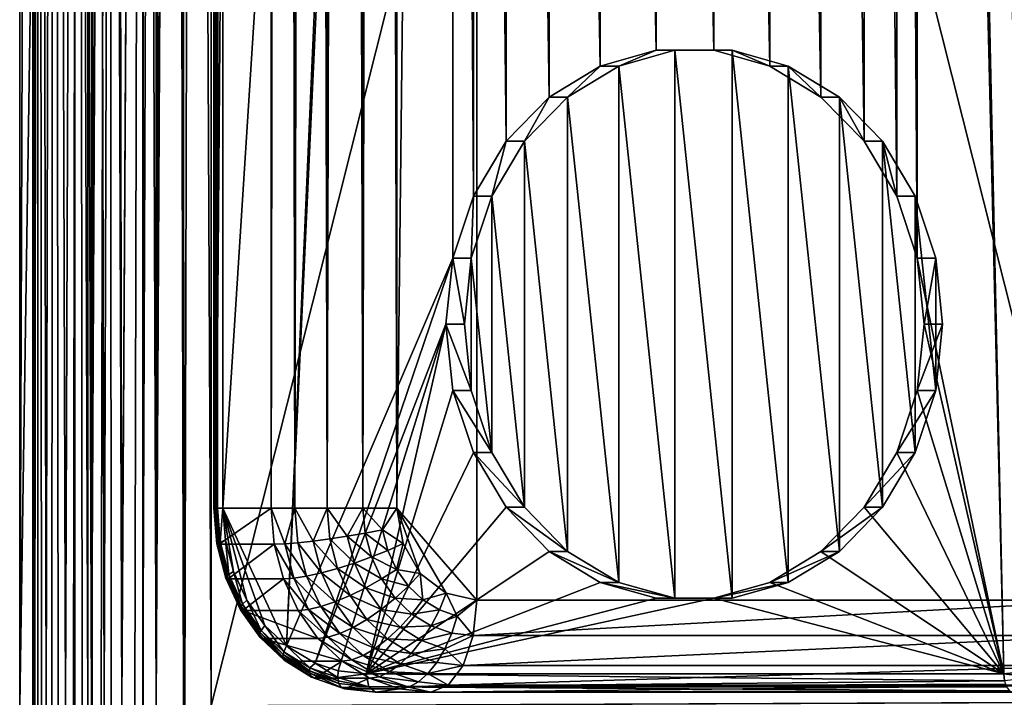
# Model space of a CAD drawing. Header units: metres. Extents: x -900 to 900, y -400 to 400.
# Tile 19 of 253: x -900 to -847, y -200 to -163. Entities that reach past the tile are written whole.
import ezdxf

# ---------------------------------------------------------------- set-up
doc = ezdxf.new("R2010")
doc.units = ezdxf.units.M

msp = doc.modelspace()

# ---------------------------------------------------------------- linework, layer by layer
at = {"layer": 'top'}
for points in [[(-897.014709, -200.734329, -87), (-900.014832, -200.734329, -87), (-897.014709, -0.734328, -87)], [(-900.014832, -200.734329, -87), (-900.014832, -0.734328, -87), (-897.014709, -0.734328, -87)], [(-899.307495, -200.734329, -5.947641), (-899.307495, -0.734328, -5.947641), (-900.014832, -200.734329, -87)], [(-899.307495, -0.734328, -5.947641), (-900.014832, -0.734328, -87), (-900.014832, -200.734329, -87)], [(-899.000977, -0.734328, -4.106106), (-899.307495, -0.734328, -5.947641), (-899.183777, -200.734329, -4.78678)], [(-899.183777, -200.734329, -4.78678), (-899.307495, -0.734328, -5.947641), (-899.286926, -200.734329, -5.501097)], [(-899.307495, -0.734328, -5.947641), (-899.307495, -200.734329, -5.947641), (-899.286926, -200.734329, -5.501097)], [(-899.03717, -200.734329, -4.218722), (-899.000977, -0.734328, -4.106106), (-899.183777, -200.734329, -4.78678)], [(-899.000977, -0.734328, -4.106106), (-899.03717, -200.734329, -4.218722), (-898.835876, -200.734329, -3.667798)], [(-898.14325, -0.734328, -2.447921), (-899.000977, -0.734328, -4.106106), (-898.58197, -200.734329, -3.139509)], [(-898.58197, -200.734329, -3.139509), (-899.000977, -0.734328, -4.106106), (-898.835876, -200.734329, -3.667798)], [(-898.277954, -200.734329, -2.638935), (-898.14325, -0.734328, -2.447921), (-898.58197, -200.734329, -3.139509)], [(-898.14325, -0.734328, -2.447921), (-898.277954, -200.734329, -2.638935), (-897.926758, -200.734329, -2.170612)], [(-896.817444, -0.734328, -1.133617), (-898.14325, -0.734328, -2.447921), (-897.531799, -200.734329, -1.738888)], [(-897.531799, -200.734329, -1.738888), (-898.14325, -0.734328, -2.447921), (-897.926758, -200.734329, -2.170612)], [(-897.096619, -200.734329, -1.347691), (-896.817444, -0.734328, -1.133617), (-897.531799, -200.734329, -1.738888)], [(-897.096619, -200.734329, -1.347691), (-896.625244, -200.734329, -1.000623), (-896.817444, -0.734328, -1.133617)], [(-896.307434, -0.734328, -5.959025), (-896.307434, -200.734329, -5.959025), (-897.014709, -0.734328, -87)], [(-896.307434, -200.734329, -5.959025), (-897.014709, -200.734329, -87), (-897.014709, -0.734328, -87)], [(-896.625244, -200.734329, -1.000623), (-896.12207, -200.734329, -0.701), (-896.817444, -0.734328, -1.133617)], [(-896.817444, -0.734328, -1.133617), (-896.12207, -200.734329, -0.701), (-895.151855, -0.734328, -0.290434)], [(-896.072815, -200.734329, -4.82471), (-896.307434, -0.734328, -5.959025), (-895.898926, -0.734328, -4.477523)], [(-896.072815, -200.734329, -4.82471), (-896.307434, -200.734329, -5.959025), (-896.307434, -0.734328, -5.959025)], [(-896.12207, -200.734329, -0.701), (-895.591553, -200.734329, -0.451673), (-895.151855, -0.734328, -0.290434)], [(-895.424011, -200.734329, -3.865118), (-896.072815, -200.734329, -4.82471), (-895.898926, -0.734328, -4.477523)], [(-895.424011, -200.734329, -3.865118), (-895.898926, -0.734328, -4.477523), (-894.807495, -0.734328, -3.395593)], [(-895.151855, -0.734328, -0.290434), (-895.591553, -200.734329, -0.451673), (-895.03894, -200.734329, -0.255184)], [(-894.458801, -200.734329, -3.22474), (-895.424011, -200.734329, -3.865118), (-894.807495, -0.734328, -3.395593)], [(-893.307678, -0.734328), (-895.151855, -0.734328, -0.290434), (-894.469604, -200.734329, -0.113575)], [(-895.151855, -0.734328, -0.290434), (-895.03894, -200.734329, -0.255184), (-894.469604, -200.734329, -0.113575)], [(-894.458801, -200.734329, -3.22474), (-894.807495, -0.734328, -3.395593), (-893.32251, -0.734328, -3)], [(-893.307678, -0.734328), (-894.469604, -200.734329, -0.113575), (-893.754395, -200.734329, -0.016652)], [(-893.32251, -200.734329, -3), (-894.458801, -200.734329, -3.22474), (-893.32251, -0.734328, -3)], [(-893.307678, -200.734329), (-893.307678, -0.734328), (-893.754395, -200.734329, -0.016652)], [(-893.32251, -200.734329, -3), (-892.603882, -0.734328, -3), (-892.603882, -200.734329, -3)], [(-893.32251, -200.734329, -3), (-893.32251, -0.734328, -3), (-892.603882, -0.734328, -3)], [(-892.603882, -0.734328), (-893.307678, -0.734328), (-892.603882, -200.734329)], [(-893.307678, -0.734328), (-893.307678, -200.734329), (-892.603882, -200.734329)], [(-891.111328, -200.734329, -3.399924), (-892.603882, -200.734329, -3), (-891.582947, -0.734328, -3.180022)], [(-891.582947, -0.734328, -3.180022), (-892.603882, -200.734329, -3), (-892.08551, -0.734328, -3.04535)], [(-892.603882, -200.734329, -3), (-892.603882, -0.734328, -3), (-892.08551, -0.734328, -3.04535)], [(-892.603882, -0.734328), (-892.603882, -200.734329), (-891.563354, -0.734328, -0.091617)], [(-892.603882, -200.734329), (-891.05304, -200.734329, -0.204963), (-891.563354, -0.734328, -0.091617)], [(-891.111328, -0.734328, -3.399924), (-891.111328, -200.734329, -3.399924), (-891.582947, -0.734328, -3.180022)], [(-891.563354, -0.734328, -0.091617), (-891.05304, -200.734329, -0.204963), (-890.554504, -0.734328, -0.3623)], [(-891.111328, -200.734329, -3.399924), (-891.111328, -0.734328, -3.399924), (-840.806519, -200.543762, -32.443417)], [(-840.806519, -200.543762, -32.443417), (-891.111328, -0.734328, -3.399924), (-840.806519, -0.734328, -32.443417)], [(-891.05304, -200.734329, -0.204963), (-889.607849, -200.734329, -0.803848), (-890.554504, -0.734328, -0.3623)], [(-890.554504, -0.734328, -0.3623), (-889.607849, -200.734329, -0.803848), (-889.607849, -0.734328, -0.803848)], [(-839.306519, -200.543762, -29.845343), (-839.306519, -0.734328, -29.845343), (-889.607849, -200.734329, -0.803848)], [(-889.607849, -200.734329, -0.803848), (-839.306519, -0.734328, -29.845343), (-889.607849, -0.734328, -0.803848)]]:
    msp.add_3dface(points, dxfattribs=at)
at = {"layer": 'top0'}
for points in [[(-879.520752, 190, 7.501064), (-879.520752, -190, 7.501064), (-875.190613, 195, 5.001064)], [(-875.190613, 195, 5.001064), (-879.520752, -190, 7.501064), (-875.190613, -195, 5.001064)], [(-840.549622, -195, -14.998937), (-840.549622, 195, -14.998937), (-875.190613, 195, 5.001064)], [(-875.190613, -195, 5.001064), (-840.549622, -195, -14.998937), (-875.190613, 195, 5.001064)], [(-889.350891, -190, 0.474784), (-889.350891, 190, 0.474784), (-889.476257, -190, 0.105311)], [(-889.350891, 190, 0.474784), (-889.450745, 190, -0.284035), (-889.476257, -190, 0.105311)], [(-889.476257, -190, 0.105311), (-889.450745, 190, -0.284035), (-889.450745, -190, -0.284035)], [(-889.450745, 190, -0.284035), (-889.381714, -190, -0.467504), (-889.450745, -190, -0.284035)], [(-889.381714, -190, -0.467504), (-889.450745, 190, -0.284035), (-889.278198, -190, -0.633977)], [(-889.450745, 190, -0.284035), (-888.984863, 190, -0.891241), (-889.278198, -190, -0.633977)], [(-889.350891, 190, 0.474784), (-889.350891, -190, 0.474784), (-886.350891, 190, 5.670937)], [(-889.350891, -190, 0.474784), (-886.350891, -190, 5.670937), (-886.350891, 190, 5.670937)], [(-889.278198, -190, -0.633977), (-888.984863, 190, -0.891241), (-888.984863, -190, -0.891241)], [(-888.984863, -190, -0.891241), (-888.984863, 190, -0.891241), (-876.860474, 0.000004, -7.891241)], [(-886.350891, 190, 5.670937), (-886.350891, -190, 5.670937), (-885.714905, 190, 6.54039)], [(-886.350891, -190, 5.670937), (-885.064575, -190, 7.137703), (-885.714905, 190, 6.54039)], [(-885.714905, 190, 6.54039), (-885.064575, -190, 7.137703), (-885.064636, 190, 7.137631)], [(-885.064575, -190, 7.137703), (-884.23175, 190, 7.655519), (-885.064636, 190, 7.137631)], [(-885.064575, -190, 7.137703), (-883.314819, -190, 8.000566), (-884.23175, 190, 7.655519)], [(-883.314819, -190, 8.000566), (-883.314819, 190, 8.000566), (-884.23175, 190, 7.655519)], [(-883.314819, 190, 8.000566), (-883.314819, -190, 8.000566), (-882.348267, 190, 8.160199)], [(-883.314819, -190, 8.000566), (-881.368103, -190, 8.128161), (-882.348267, 190, 8.160199)], [(-882.348267, 190, 8.160199), (-881.368103, -190, 8.128161), (-881.367981, 190, 8.128145)], [(-881.368103, -190, 8.128161), (-880.506226, 190, 7.936047), (-881.367981, 190, 8.128145)], [(-881.368103, -190, 8.128161), (-879.520752, -190, 7.501064), (-880.506226, 190, 7.936047)], [(-879.520752, -190, 7.501064), (-879.520752, 190, 7.501064), (-880.506226, 190, 7.936047)], [(-838.755371, -190, -29.891241), (-850.8797, 0.000004, -22.891241), (-838.755371, 190, -29.891241)], [(-888.984863, -190, -0.891241), (-876.860474, 0.000004, -7.891241), (-885.521484, -197.482727, -2.890805)], [(-885.521484, -197.482727, -2.890805), (-876.860474, 0.000004, -7.891241), (-876.483032, -3.589731, -8.109178)], [(-851.257202, -3.589731, -22.673306), (-850.8797, 0.000004, -22.891241), (-846.549622, -199, -25.391241)], [(-842.218689, -197.482727, -27.891678), (-850.8797, 0.000004, -22.891241), (-838.755371, -190, -29.891241)], [(-842.218689, -197.482727, -27.891678), (-843.567993, -198.315445, -27.112669), (-850.8797, 0.000004, -22.891241)], [(-843.567993, -198.315445, -27.112669), (-845.032166, -198.827789, -26.267336), (-850.8797, 0.000004, -22.891241)], [(-850.8797, 0.000004, -22.891241), (-845.032166, -198.827789, -26.267336), (-846.549622, -199, -25.391241)], [(-885.521484, -197.482727, -2.890805), (-876.483032, -3.589731, -8.109178), (-876.483032, -176.410263, -8.109178)], [(-876.483032, -176.410263, -8.109178), (-876.483032, -3.589731, -8.109178), (-875.372498, -173.029144, -8.75032)], [(-876.483032, -3.589731, -8.109178), (-875.372498, -6.970843, -8.75032), (-875.372498, -173.029144, -8.75032)], [(-852.367676, -6.970843, -22.032162), (-851.257202, -3.589731, -22.673306), (-851.257202, -176.410263, -22.673306)], [(-851.257202, -176.410263, -22.673306), (-851.257202, -3.589731, -22.673306), (-846.549622, -199, -25.391241)], [(-875.372498, -173.029144, -8.75032), (-875.372498, -6.970843, -8.75032), (-873.593567, -170.053162, -9.777411)], [(-875.372498, -6.970843, -8.75032), (-873.593567, -9.946836, -9.777411), (-873.593567, -170.053162, -9.777411)], [(-854.146667, -9.946836, -21.005072), (-852.367676, -6.970843, -22.032162), (-852.367676, -173.029144, -22.032162)], [(-852.367676, -173.029144, -22.032162), (-852.367676, -6.970843, -22.032162), (-851.257202, -176.410263, -22.673306)], [(-873.593567, -170.053162, -9.777411), (-873.593567, -9.946836, -9.777411), (-871.249451, -167.655243, -11.130755)], [(-873.593567, -9.946836, -9.777411), (-871.249451, -12.344753, -11.130755), (-871.249451, -167.655243, -11.130755)], [(-856.490723, -12.344753, -19.651726), (-854.146667, -9.946836, -21.005072), (-854.146667, -170.053162, -21.005072)], [(-854.146667, -170.053162, -21.005072), (-854.146667, -9.946836, -21.005072), (-852.367676, -173.029144, -22.032162)], [(-871.249451, -167.655243, -11.130755), (-871.249451, -12.344753, -11.130755), (-868.476563, -165.974747, -12.731705)], [(-871.249451, -12.344753, -11.130755), (-868.476563, -14.025239, -12.731705), (-868.476563, -165.974747, -12.731705)], [(-859.263672, -14.025239, -18.050777), (-856.490723, -12.344753, -19.651726), (-856.490723, -167.655243, -19.651726)], [(-856.490723, -167.655243, -19.651726), (-856.490723, -12.344753, -19.651726), (-854.146667, -170.053162, -21.005072)], [(-868.476563, -165.974747, -12.731705), (-868.476563, -14.025239, -12.731705), (-865.435913, -165.10936, -14.487216)], [(-868.476563, -14.025239, -12.731705), (-865.435913, -14.890629, -14.487216), (-865.435913, -165.10936, -14.487216)], [(-862.30426, -14.890629, -16.295267), (-859.263672, -14.025239, -18.050777), (-859.263672, -165.974747, -18.050777)], [(-859.263672, -165.974747, -18.050777), (-859.263672, -14.025239, -18.050777), (-856.490723, -167.655243, -19.651726)], [(-865.435913, -165.10936, -14.487216), (-865.435913, -14.890629, -14.487216), (-862.30426, -165.10936, -16.295267)], [(-865.435913, -14.890629, -14.487216), (-862.30426, -14.890629, -16.295267), (-862.30426, -165.10936, -16.295267)], [(-862.30426, -165.10936, -16.295267), (-862.30426, -14.890629, -16.295267), (-859.263672, -165.974747, -18.050777)], [(-865.435913, -165.10936, -14.487216), (-867.476563, -165.974747, -10.999654), (-868.476563, -165.974747, -12.731705)], [(-865.435913, -165.10936, -14.487216), (-864.435913, -165.10936, -12.755165), (-867.476563, -165.974747, -10.999654)], [(-864.435913, -194.890625, -12.755165), (-867.476563, -165.974747, -10.999654), (-864.435913, -165.10936, -12.755165)], [(-862.30426, -165.10936, -16.295267), (-861.30426, -165.10936, -14.563215), (-865.435913, -165.10936, -14.487216)], [(-861.30426, -165.10936, -14.563215), (-864.435913, -165.10936, -12.755165), (-865.435913, -165.10936, -14.487216)], [(-861.30426, -194.890625, -14.563215), (-864.435913, -165.10936, -12.755165), (-861.30426, -165.10936, -14.563215)], [(-861.30426, -194.890625, -14.563215), (-864.435913, -194.890625, -12.755165), (-864.435913, -165.10936, -12.755165)], [(-861.30426, -165.10936, -14.563215), (-862.30426, -165.10936, -16.295267), (-859.263672, -165.974747, -18.050777)], [(-858.263672, -165.974747, -16.318727), (-861.30426, -165.10936, -14.563215), (-859.263672, -165.974747, -18.050777)], [(-858.263672, -194.025238, -16.318727), (-861.30426, -165.10936, -14.563215), (-858.263672, -165.974747, -16.318727)], [(-858.263672, -194.025238, -16.318727), (-861.30426, -194.890625, -14.563215), (-861.30426, -165.10936, -14.563215)], [(-868.476563, -165.974747, -12.731705), (-870.249451, -167.655243, -9.398705), (-871.249451, -167.655243, -11.130755)], [(-867.476563, -165.974747, -10.999654), (-870.249451, -167.655243, -9.398705), (-868.476563, -165.974747, -12.731705)], [(-867.476563, -194.025238, -10.999654), (-870.249451, -167.655243, -9.398705), (-867.476563, -165.974747, -10.999654)], [(-864.435913, -194.890625, -12.755165), (-867.476563, -194.025238, -10.999654), (-867.476563, -165.974747, -10.999654)], [(-858.263672, -165.974747, -16.318727), (-859.263672, -165.974747, -18.050777), (-856.490723, -167.655243, -19.651726)], [(-855.490723, -167.655243, -17.919676), (-858.263672, -165.974747, -16.318727), (-856.490723, -167.655243, -19.651726)], [(-855.490723, -192.344757, -17.919676), (-858.263672, -165.974747, -16.318727), (-855.490723, -167.655243, -17.919676)], [(-855.490723, -192.344757, -17.919676), (-858.263672, -194.025238, -16.318727), (-858.263672, -165.974747, -16.318727)], [(-871.249451, -167.655243, -11.130755), (-872.593567, -170.053162, -8.04536), (-873.593567, -170.053162, -9.777411)], [(-870.249451, -167.655243, -9.398705), (-872.593567, -170.053162, -8.04536), (-871.249451, -167.655243, -11.130755)], [(-870.249451, -192.344757, -9.398705), (-872.593567, -170.053162, -8.04536), (-870.249451, -167.655243, -9.398705)], [(-867.476563, -194.025238, -10.999654), (-870.249451, -192.344757, -9.398705), (-870.249451, -167.655243, -9.398705)], [(-855.490723, -167.655243, -17.919676), (-856.490723, -167.655243, -19.651726), (-854.146667, -170.053162, -21.005072)], [(-853.146667, -170.053162, -19.273022), (-855.490723, -167.655243, -17.919676), (-854.146667, -170.053162, -21.005072)], [(-853.146667, -189.946838, -19.273022), (-855.490723, -167.655243, -17.919676), (-853.146667, -170.053162, -19.273022)], [(-853.146667, -189.946838, -19.273022), (-855.490723, -192.344757, -17.919676), (-855.490723, -167.655243, -17.919676)], [(-873.593567, -170.053162, -9.777411), (-874.372498, -173.029144, -7.01827), (-875.372498, -173.029144, -8.75032)], [(-872.593567, -170.053162, -8.04536), (-874.372498, -173.029144, -7.01827), (-873.593567, -170.053162, -9.777411)], [(-872.593567, -189.946838, -8.04536), (-874.372498, -173.029144, -7.01827), (-872.593567, -170.053162, -8.04536)], [(-870.249451, -192.344757, -9.398705), (-872.593567, -189.946838, -8.04536), (-872.593567, -170.053162, -8.04536)], [(-853.146667, -170.053162, -19.273022), (-854.146667, -170.053162, -21.005072), (-852.367676, -173.029144, -22.032162)], [(-851.367676, -173.029144, -20.30011), (-853.146667, -170.053162, -19.273022), (-852.367676, -173.029144, -22.032162)], [(-851.367676, -186.97084, -20.30011), (-853.146667, -170.053162, -19.273022), (-851.367676, -173.029144, -20.30011)], [(-851.367676, -186.97084, -20.30011), (-853.146667, -189.946838, -19.273022), (-853.146667, -170.053162, -19.273022)], [(-875.372498, -173.029144, -8.75032), (-875.483032, -176.410263, -6.377127), (-876.483032, -176.410263, -8.109178)], [(-874.372498, -173.029144, -7.01827), (-875.483032, -176.410263, -6.377127), (-875.372498, -173.029144, -8.75032)], [(-874.372498, -186.97084, -7.01827), (-875.483032, -176.410263, -6.377127), (-874.372498, -173.029144, -7.01827)], [(-872.593567, -189.946838, -8.04536), (-874.372498, -186.97084, -7.01827), (-874.372498, -173.029144, -7.01827)], [(-851.367676, -173.029144, -20.30011), (-852.367676, -173.029144, -22.032162), (-851.257202, -176.410263, -22.673306)], [(-850.257202, -176.410263, -20.941254), (-851.367676, -173.029144, -20.30011), (-851.257202, -176.410263, -22.673306)], [(-850.257202, -183.589737, -20.941254), (-851.367676, -173.029144, -20.30011), (-850.257202, -176.410263, -20.941254)], [(-850.257202, -183.589737, -20.941254), (-851.367676, -186.97084, -20.30011), (-851.367676, -173.029144, -20.30011)], [(-883.957825, -198.413666, -3.793576), (-885.521484, -197.482727, -2.890805), (-876.483032, -176.410263, -8.109178)], [(-883.957825, -198.413666, -3.793576), (-876.483032, -176.410263, -8.109178), (-876.860474, -180, -7.891241)], [(-876.483032, -176.410263, -8.109178), (-875.860474, -180, -6.15919), (-876.860474, -180, -7.891241)], [(-875.483032, -176.410263, -6.377127), (-875.860474, -180, -6.15919), (-876.483032, -176.410263, -8.109178)], [(-875.483032, -183.589737, -6.377127), (-875.860474, -180, -6.15919), (-875.483032, -176.410263, -6.377127)], [(-874.372498, -186.97084, -7.01827), (-875.483032, -183.589737, -6.377127), (-875.483032, -176.410263, -6.377127)], [(-850.257202, -176.410263, -20.941254), (-851.257202, -176.410263, -22.673306), (-850.8797, -180, -22.891241)], [(-850.8797, -180, -22.891241), (-851.257202, -176.410263, -22.673306), (-846.549622, -199, -25.391241)], [(-849.8797, -180, -21.159191), (-850.257202, -176.410263, -20.941254), (-850.8797, -180, -22.891241)], [(-849.8797, -180, -21.159191), (-850.257202, -183.589737, -20.941254), (-850.257202, -176.410263, -20.941254)], [(-882.708069, -198.827789, -4.515147), (-883.957825, -198.413666, -3.793576), (-876.860474, -180, -7.891241)], [(-882.708069, -198.827789, -4.515147), (-876.860474, -180, -7.891241), (-881.190613, -199, -5.391241)], [(-876.860474, -180, -7.891241), (-876.483032, -183.589737, -8.109178), (-881.190613, -199, -5.391241)], [(-876.483032, -183.589737, -8.109178), (-876.860474, -180, -7.891241), (-875.483032, -183.589737, -6.377127)], [(-875.483032, -183.589737, -6.377127), (-876.860474, -180, -7.891241), (-875.860474, -180, -6.15919)], [(-850.8797, -180, -22.891241), (-851.257202, -183.589737, -22.673306), (-849.8797, -180, -21.159191)], [(-851.257202, -183.589737, -22.673306), (-850.257202, -183.589737, -20.941254), (-849.8797, -180, -21.159191)], [(-851.257202, -183.589737, -22.673306), (-850.8797, -180, -22.891241), (-846.549622, -199, -25.391241)], [(-881.190613, -199, -5.391241), (-876.483032, -183.589737, -8.109178), (-875.372498, -186.97084, -8.75032)], [(-875.372498, -186.97084, -8.75032), (-876.483032, -183.589737, -8.109178), (-874.372498, -186.97084, -7.01827)], [(-874.372498, -186.97084, -7.01827), (-876.483032, -183.589737, -8.109178), (-875.483032, -183.589737, -6.377127)], [(-851.257202, -183.589737, -22.673306), (-852.367676, -186.97084, -22.032162), (-850.257202, -183.589737, -20.941254)], [(-852.367676, -186.97084, -22.032162), (-851.367676, -186.97084, -20.30011), (-850.257202, -183.589737, -20.941254)], [(-846.549622, -199, -25.391241), (-852.367676, -186.97084, -22.032162), (-851.257202, -183.589737, -22.673306)], [(-875.372498, -186.97084, -8.75032), (-873.593567, -189.946838, -9.777411), (-881.190613, -199, -5.391241)], [(-873.593567, -189.946838, -9.777411), (-875.372498, -186.97084, -8.75032), (-872.593567, -189.946838, -8.04536)], [(-872.593567, -189.946838, -8.04536), (-875.372498, -186.97084, -8.75032), (-874.372498, -186.97084, -7.01827)], [(-852.367676, -186.97084, -22.032162), (-854.146667, -189.946838, -21.005072), (-851.367676, -186.97084, -20.30011)], [(-854.146667, -189.946838, -21.005072), (-853.146667, -189.946838, -19.273022), (-851.367676, -186.97084, -20.30011)], [(-854.146667, -189.946838, -21.005072), (-852.367676, -186.97084, -22.032162), (-846.549622, -199, -25.391241)], [(-889.350891, -190, 0.474784), (-889.476257, -190, 0.105311), (-889.184448, -191.950897, 0.378711)], [(-889.476257, -190, 0.105311), (-889.310669, -191.932053, 0.009682), (-889.184448, -191.950897, 0.378711)], [(-889.476257, -190, 0.105311), (-889.450745, -190, -0.284035), (-889.310669, -191.932053, 0.009682)], [(-889.310669, -191.932053, 0.009682), (-889.450745, -190, -0.284035), (-889.288757, -191.889847, -0.377574)], [(-889.288757, -191.889847, -0.377574), (-889.450745, -190, -0.284035), (-889.381714, -190, -0.467504)], [(-889.288757, -191.889847, -0.377574), (-889.381714, -190, -0.467504), (-889.222229, -191.860352, -0.559479)], [(-889.222229, -191.860352, -0.559479), (-889.381714, -190, -0.467504), (-889.278198, -190, -0.633977)], [(-889.184448, -191.950897, 0.378711), (-886.350891, -190, 5.670937), (-889.350891, -190, 0.474784)], [(-889.222229, -191.860352, -0.559479), (-889.278198, -190, -0.633977), (-889.121582, -191.826675, -0.72439)], [(-889.278198, -190, -0.633977), (-888.984863, -190, -0.891241), (-889.121582, -191.826675, -0.72439)], [(-886.18512, -191.947128, 5.575238), (-886.350891, -190, 5.670937), (-889.184448, -191.950897, 0.378711)], [(-889.121582, -191.826675, -0.72439), (-888.984863, -190, -0.891241), (-888.835693, -191.752182, -0.977347)], [(-886.701965, -196.363953, -2.20926), (-888.984863, -190, -0.891241), (-885.521484, -197.482727, -2.890805)], [(-886.701965, -196.363953, -2.20926), (-887.670837, -195.00087, -1.649875), (-888.984863, -190, -0.891241)], [(-887.670837, -195.00087, -1.649875), (-888.392029, -193.442856, -1.233515), (-888.984863, -190, -0.891241)], [(-888.984863, -190, -0.891241), (-888.392029, -193.442856, -1.233515), (-888.835693, -191.752182, -0.977347)], [(-885.064575, -190, 7.137703), (-886.350891, -190, 5.670937), (-885.615417, -191.928101, 6.370342)], [(-885.615417, -191.928101, 6.370342), (-886.350891, -190, 5.670937), (-886.18512, -191.947128, 5.575238)], [(-884.903992, -191.872772, 7.045009), (-885.064575, -190, 7.137703), (-885.615417, -191.928101, 6.370342)], [(-884.903992, -191.872772, 7.045009), (-884.078796, -191.78273, 7.567158), (-885.064575, -190, 7.137703)], [(-884.078796, -191.78273, 7.567158), (-883.314819, -190, 8.000566), (-885.064575, -190, 7.137703)], [(-884.078796, -191.78273, 7.567158), (-883.172363, -191.661758, 7.918316), (-883.314819, -190, 8.000566)], [(-883.172363, -191.661758, 7.918316), (-882.218445, -191.514313, 8.0851), (-883.314819, -190, 8.000566)], [(-883.314819, -190, 8.000566), (-882.218445, -191.514313, 8.0851), (-881.368103, -190, 8.128161)], [(-882.218445, -191.514313, 8.0851), (-881.252747, -191.345947, 8.061543), (-881.368103, -190, 8.128161)], [(-881.368103, -190, 8.128161), (-881.252747, -191.345947, 8.061543), (-880.312256, -191.162949, 7.846769)], [(-879.520752, -190, 7.501064), (-881.368103, -190, 8.128161), (-880.312256, -191.162949, 7.846769)], [(-873.593567, -189.946838, -9.777411), (-871.249451, -192.344757, -11.130755), (-881.190613, -199, -5.391241)], [(-879.191101, -191.913406, 7.310762), (-879.520752, -190, 7.501064), (-880.312256, -191.162949, 7.846769)], [(-879.520752, -190, 7.501064), (-876.847656, -194.6194, 5.957772), (-875.190613, -195, 5.001064)], [(-879.191101, -191.913406, 7.310762), (-878.252502, -193.535522, 6.768831), (-879.520752, -190, 7.501064)], [(-878.252502, -193.535522, 6.768831), (-876.847656, -194.6194, 5.957772), (-879.520752, -190, 7.501064)], [(-871.249451, -192.344757, -11.130755), (-873.593567, -189.946838, -9.777411), (-870.249451, -192.344757, -9.398705)], [(-870.249451, -192.344757, -9.398705), (-873.593567, -189.946838, -9.777411), (-872.593567, -189.946838, -8.04536)], [(-854.146667, -189.946838, -21.005072), (-856.490723, -192.344757, -19.651726), (-853.146667, -189.946838, -19.273022)], [(-856.490723, -192.344757, -19.651726), (-855.490723, -192.344757, -17.919676), (-853.146667, -189.946838, -19.273022)], [(-856.490723, -192.344757, -19.651726), (-854.146667, -189.946838, -21.005072), (-846.549622, -199, -25.391241)], [(-881.252747, -191.345947, 8.061543), (-882.218445, -191.514313, 8.0851), (-880.912354, -192.645645, 7.865035)], [(-881.252747, -191.345947, 8.061543), (-880.018127, -192.285934, 7.67698), (-880.312256, -191.162949, 7.846769)], [(-880.912354, -192.645645, 7.865035), (-880.018127, -192.285934, 7.67698), (-881.252747, -191.345947, 8.061543)], [(-880.312256, -191.162949, 7.846769), (-880.018127, -192.285934, 7.67698), (-879.191101, -191.913406, 7.310762)], [(-888.822083, -193.797699, -0.272395), (-889.310669, -191.932053, 0.009682), (-889.288757, -191.889847, -0.377574)], [(-889.184448, -191.950897, 0.378711), (-889.310669, -191.932053, 0.009682), (-888.822083, -193.797699, -0.272395)], [(-888.810852, -193.714752, -0.653489), (-889.288757, -191.889847, -0.377574), (-889.222229, -191.860352, -0.559479)], [(-888.822083, -193.797699, -0.272395), (-889.288757, -191.889847, -0.377574), (-888.810852, -193.714752, -0.653489)], [(-888.751831, -193.656784, -0.83109), (-889.222229, -191.860352, -0.559479), (-889.121582, -191.826675, -0.72439)], [(-888.810852, -193.714752, -0.653489), (-889.222229, -191.860352, -0.559479), (-888.751831, -193.656784, -0.83109)], [(-888.69165, -193.826828, 0.094182), (-886.18512, -191.947128, 5.575238), (-889.184448, -191.950897, 0.378711)], [(-888.69165, -193.826828, 0.094182), (-889.184448, -191.950897, 0.378711), (-888.822083, -193.797699, -0.272395)], [(-889.121582, -191.826675, -0.72439), (-888.835693, -191.752182, -0.977347), (-888.659668, -193.590591, -0.991084)], [(-888.751831, -193.656784, -0.83109), (-889.121582, -191.826675, -0.72439), (-888.659668, -193.590591, -0.991084)], [(-888.835693, -191.752182, -0.977347), (-888.392029, -193.442856, -1.233515), (-888.659668, -193.590591, -0.991084)], [(-885.691711, -193.826614, 5.29038), (-886.18512, -191.947128, 5.575238), (-888.69165, -193.826828, 0.094182)], [(-885.615417, -191.928101, 6.370342), (-886.18512, -191.947128, 5.575238), (-885.127808, -193.789948, 6.08884)], [(-886.18512, -191.947128, 5.575238), (-885.691711, -193.826614, 5.29038), (-885.127808, -193.789948, 6.08884)], [(-884.903992, -191.872772, 7.045009), (-885.615417, -191.928101, 6.370342), (-884.43042, -193.681183, 6.771587)], [(-885.615417, -191.928101, 6.370342), (-885.127808, -193.789948, 6.08884), (-884.43042, -193.681183, 6.771587)], [(-883.627991, -193.504211, 7.30688), (-884.078796, -191.78273, 7.567158), (-884.903992, -191.872772, 7.045009)], [(-884.43042, -193.681183, 6.771587), (-883.627991, -193.504211, 7.30688), (-884.903992, -191.872772, 7.045009)], [(-882.752136, -193.266403, 7.675702), (-883.172363, -191.661758, 7.918316), (-884.078796, -191.78273, 7.567158)], [(-883.627991, -193.504211, 7.30688), (-882.752136, -193.266403, 7.675702), (-884.078796, -191.78273, 7.567158)], [(-881.83551, -192.976578, 7.864013), (-882.218445, -191.514313, 8.0851), (-883.172363, -191.661758, 7.918316)], [(-882.752136, -193.266403, 7.675702), (-881.83551, -192.976578, 7.864013), (-883.172363, -191.661758, 7.918316)], [(-882.218445, -191.514313, 8.0851), (-881.83551, -192.976578, 7.864013), (-880.912354, -192.645645, 7.865035)], [(-880.018127, -192.285934, 7.67698), (-879.539673, -193.319077, 7.400735), (-879.191101, -191.913406, 7.310762)], [(-879.191101, -191.913406, 7.310762), (-879.539673, -193.319077, 7.400735), (-878.252502, -193.535522, 6.768831)], [(-881.190613, -199, -5.391241), (-871.249451, -192.344757, -11.130755), (-868.476563, -194.025238, -12.731705)], [(-879.539673, -193.319077, 7.400735), (-880.018127, -192.285934, 7.67698), (-880.912354, -192.645645, 7.865035)], [(-868.476563, -194.025238, -12.731705), (-871.249451, -192.344757, -11.130755), (-867.476563, -194.025238, -10.999654)], [(-867.476563, -194.025238, -10.999654), (-871.249451, -192.344757, -11.130755), (-870.249451, -192.344757, -9.398705)], [(-856.490723, -192.344757, -19.651726), (-859.263672, -194.025238, -18.050777), (-855.490723, -192.344757, -17.919676)], [(-859.263672, -194.025238, -18.050777), (-858.263672, -194.025238, -16.318727), (-855.490723, -192.344757, -17.919676)], [(-846.549622, -199, -25.391241), (-859.263672, -194.025238, -18.050777), (-856.490723, -192.344757, -19.651726)], [(-881.212463, -194.321869, 7.504306), (-881.83551, -192.976578, 7.864013), (-882.752136, -193.266403, 7.675702)], [(-880.912354, -192.645645, 7.865035), (-881.83551, -192.976578, 7.864013), (-880.358582, -193.841354, 7.545321)], [(-881.83551, -192.976578, 7.864013), (-881.212463, -194.321869, 7.504306), (-880.358582, -193.841354, 7.545321)], [(-880.358582, -193.841354, 7.545321), (-879.539673, -193.319077, 7.400735), (-880.912354, -192.645645, 7.865035)], [(-887.986389, -195.309479, -1.272995), (-888.751831, -193.656784, -0.83109), (-888.659668, -193.590591, -0.991084)], [(-888.659668, -193.590591, -0.991084), (-888.392029, -193.442856, -1.233515), (-887.908142, -195.213379, -1.424991)], [(-887.908142, -195.213379, -1.424991), (-887.986389, -195.309479, -1.272995), (-888.659668, -193.590591, -0.991084)], [(-888.392029, -193.442856, -1.233515), (-887.670837, -195.00087, -1.649875), (-887.908142, -195.213379, -1.424991)], [(-882.894531, -195.087952, 6.883413), (-883.627991, -193.504211, 7.30688), (-884.43042, -193.681183, 6.771587)], [(-882.068481, -194.742676, 7.280972), (-882.752136, -193.266403, 7.675702), (-883.627991, -193.504211, 7.30688)], [(-882.894531, -195.087952, 6.883413), (-882.068481, -194.742676, 7.280972), (-883.627991, -193.504211, 7.30688)], [(-882.068481, -194.742676, 7.280972), (-881.212463, -194.321869, 7.504306), (-882.752136, -193.266403, 7.675702)], [(-878.896729, -194.223846, 7.029541), (-879.539673, -193.319077, 7.400735), (-880.358582, -193.841354, 7.545321)], [(-879.539673, -193.319077, 7.400735), (-878.896729, -194.223846, 7.029541), (-878.252502, -193.535522, 6.768831)], [(-878.252502, -193.535522, 6.768831), (-878.896729, -194.223846, 7.029541), (-878.11322, -194.966248, 6.577149)], [(-876.847656, -194.6194, 5.957772), (-878.252502, -193.535522, 6.768831), (-878.11322, -194.966248, 6.577149)], [(-888.027161, -195.514084, -0.731329), (-888.822083, -193.797699, -0.272395), (-888.810852, -193.714752, -0.653489)], [(-888.69165, -193.826828, 0.094182), (-888.822083, -193.797699, -0.272395), (-888.027161, -195.514084, -0.731329)], [(-888.033325, -195.393646, -1.102399), (-888.810852, -193.714752, -0.653489), (-888.751831, -193.656784, -0.83109)], [(-888.033325, -195.393646, -1.102399), (-888.027161, -195.514084, -0.731329), (-888.810852, -193.714752, -0.653489)], [(-888.033325, -195.393646, -1.102399), (-888.751831, -193.656784, -0.83109), (-887.986389, -195.309479, -1.272995)], [(-887.891357, -195.555695, -0.367868), (-885.691711, -193.826614, 5.29038), (-888.69165, -193.826828, 0.094182)], [(-887.891357, -195.555695, -0.367868), (-888.69165, -193.826828, 0.094182), (-888.027161, -195.514084, -0.731329)], [(-887.891357, -195.555695, -0.367868), (-884.890869, -195.556519, 4.828011), (-885.691711, -193.826614, 5.29038)], [(-885.127808, -193.789948, 6.08884), (-885.691711, -193.826614, 5.29038), (-884.334534, -195.502838, 5.630842)], [(-885.691711, -193.826614, 5.29038), (-884.890869, -195.556519, 4.828011), (-884.334534, -195.502838, 5.630842)], [(-884.43042, -193.681183, 6.771587), (-885.127808, -193.789948, 6.08884), (-883.659912, -195.34491, 6.326733)], [(-885.127808, -193.789948, 6.08884), (-884.334534, -195.502838, 5.630842), (-883.659912, -195.34491, 6.326733)], [(-883.659912, -195.34491, 6.326733), (-882.894531, -195.087952, 6.883413), (-884.43042, -193.681183, 6.771587)], [(-881.212463, -194.321869, 7.504306), (-879.614502, -194.888519, 7.115715), (-880.358582, -193.841354, 7.545321)], [(-868.476563, -194.025238, -12.731705), (-865.435913, -194.890625, -14.487216), (-881.190613, -199, -5.391241)], [(-879.614502, -194.888519, 7.115715), (-878.896729, -194.223846, 7.029541), (-880.358582, -193.841354, 7.545321)], [(-864.435913, -194.890625, -12.755165), (-865.435913, -194.890625, -14.487216), (-868.476563, -194.025238, -12.731705)], [(-864.435913, -194.890625, -12.755165), (-868.476563, -194.025238, -12.731705), (-867.476563, -194.025238, -10.999654)], [(-859.263672, -194.025238, -18.050777), (-862.30426, -194.890625, -16.295267), (-858.263672, -194.025238, -16.318727)], [(-862.30426, -194.890625, -16.295267), (-861.30426, -194.890625, -14.563215), (-858.263672, -194.025238, -16.318727)], [(-862.30426, -194.890625, -16.295267), (-859.263672, -194.025238, -18.050777), (-846.549622, -199, -25.391241)], [(-880.375305, -195.500015, 7.020962), (-881.212463, -194.321869, 7.504306), (-882.068481, -194.742676, 7.280972)], [(-880.375305, -195.500015, 7.020962), (-879.614502, -194.888519, 7.115715), (-881.212463, -194.321869, 7.504306)], [(-878.896729, -194.223846, 7.029541), (-879.614502, -194.888519, 7.115715), (-878.11322, -194.966248, 6.577149)], [(-876.847656, -194.6194, 5.957772), (-878.11322, -194.966248, 6.577149), (-877.218445, -195.518723, 6.060579)], [(-876.245911, -195.858307, 5.499087), (-876.847656, -194.6194, 5.957772), (-877.218445, -195.518723, 6.060579)], [(-875.190613, -195, 5.001064), (-876.847656, -194.6194, 5.957772), (-876.245911, -195.858307, 5.499087)], [(-886.957886, -196.756851, -1.866791), (-887.986389, -195.309479, -1.272995), (-887.908142, -195.213379, -1.424991)], [(-887.908142, -195.213379, -1.424991), (-887.670837, -195.00087, -1.649875), (-886.898254, -196.634552, -2.008039)], [(-886.898254, -196.634552, -2.008039), (-886.957886, -196.756851, -1.866791), (-887.908142, -195.213379, -1.424991)], [(-887.670837, -195.00087, -1.649875), (-886.701965, -196.363953, -2.20926), (-886.898254, -196.634552, -2.008039)], [(-881.908997, -196.47493, 6.314393), (-882.894531, -195.087952, 6.883413), (-883.659912, -195.34491, 6.326733)], [(-881.14978, -196.035522, 6.750566), (-882.068481, -194.742676, 7.280972), (-882.894531, -195.087952, 6.883413)], [(-881.908997, -196.47493, 6.314393), (-881.14978, -196.035522, 6.750566), (-882.894531, -195.087952, 6.883413)], [(-881.14978, -196.035522, 6.750566), (-880.375305, -195.500015, 7.020962), (-882.068481, -194.742676, 7.280972)], [(-865.435913, -194.890625, -14.487216), (-862.30426, -194.890625, -16.295267), (-881.190613, -199, -5.391241)], [(-881.190613, -199, -5.391241), (-862.30426, -194.890625, -16.295267), (-846.549622, -199, -25.391241)], [(-879.614502, -194.888519, 7.115715), (-880.375305, -195.500015, 7.020962), (-878.707642, -195.747726, 6.592135)], [(-878.11322, -194.966248, 6.577149), (-879.614502, -194.888519, 7.115715), (-878.707642, -195.747726, 6.592135)], [(-877.218445, -195.518723, 6.060579), (-878.11322, -194.966248, 6.577149), (-878.707642, -195.747726, 6.592135)], [(-875.38092, -196.913406, 4.671453), (-875.190613, -195, 5.001064), (-876.245911, -195.858307, 5.499087)], [(-875.190613, -195, 5.001064), (-875.38092, -196.913406, 4.671453), (-840.549622, -195, -14.998937)], [(-875.38092, -196.913406, 4.671453), (-840.739868, -196.913406, -15.328547), (-840.549622, -195, -14.998937)], [(-862.30426, -194.890625, -16.295267), (-865.435913, -194.890625, -14.487216), (-864.435913, -194.890625, -12.755165)], [(-861.30426, -194.890625, -14.563215), (-862.30426, -194.890625, -16.295267), (-864.435913, -194.890625, -12.755165)], [(-886.988525, -196.863953, -1.705608), (-888.033325, -195.393646, -1.102399), (-887.986389, -195.309479, -1.272995)], [(-886.988525, -196.863953, -1.705608), (-886.959045, -197.017242, -1.348008), (-888.033325, -195.393646, -1.102399)], [(-886.959045, -197.017242, -1.348008), (-888.027161, -195.514084, -0.731329), (-888.033325, -195.393646, -1.102399)], [(-887.891357, -195.555695, -0.367868), (-888.027161, -195.514084, -0.731329), (-886.814331, -197.07106, -0.989682)], [(-888.027161, -195.514084, -0.731329), (-886.959045, -197.017242, -1.348008), (-886.814331, -197.07106, -0.989682)], [(-886.957886, -196.756851, -1.866791), (-886.988525, -196.863953, -1.705608), (-887.986389, -195.309479, -1.272995)], [(-886.814331, -197.07106, -0.989682), (-883.814331, -197.07106, 4.20647), (-887.891357, -195.555695, -0.367868)], [(-883.814331, -197.07106, 4.20647), (-884.890869, -195.556519, 4.828011), (-887.891357, -195.555695, -0.367868)], [(-884.334534, -195.502838, 5.630842), (-884.890869, -195.556519, 4.828011), (-883.268616, -197.00293, 5.015421)], [(-884.890869, -195.556519, 4.828011), (-883.814331, -197.07106, 4.20647), (-883.268616, -197.00293, 5.015421)], [(-883.659912, -195.34491, 6.326733), (-884.334534, -195.502838, 5.630842), (-882.624573, -196.801941, 5.728975)], [(-884.334534, -195.502838, 5.630842), (-883.268616, -197.00293, 5.015421), (-882.624573, -196.801941, 5.728975)], [(-882.624573, -196.801941, 5.728975), (-881.908997, -196.47493, 6.314393), (-883.659912, -195.34491, 6.326733)], [(-880.375305, -195.500015, 7.020962), (-881.14978, -196.035522, 6.750566), (-879.35498, -196.466705, 6.43189)], [(-878.707642, -195.747726, 6.592135), (-880.375305, -195.500015, 7.020962), (-879.35498, -196.466705, 6.43189)], [(-878.707642, -195.747726, 6.592135), (-879.35498, -196.466705, 6.43189), (-877.672119, -196.387161, 5.994277)], [(-877.672119, -196.387161, 5.994277), (-877.218445, -195.518723, 6.060579), (-878.707642, -195.747726, 6.592135)], [(-876.245911, -195.858307, 5.499087), (-877.218445, -195.518723, 6.060579), (-877.672119, -196.387161, 5.994277)], [(-880.030151, -197.096344, 6.104137), (-881.14978, -196.035522, 6.750566), (-881.908997, -196.47493, 6.314393)], [(-879.35498, -196.466705, 6.43189), (-881.14978, -196.035522, 6.750566), (-880.030151, -197.096344, 6.104137)], [(-876.54657, -196.780182, 5.344429), (-876.245911, -195.858307, 5.499087), (-877.672119, -196.387161, 5.994277)], [(-875.38092, -196.913406, 4.671453), (-876.245911, -195.858307, 5.499087), (-876.54657, -196.780182, 5.344429)], [(-885.71521, -198.070374, -2.440764), (-886.988525, -196.863953, -1.705608), (-886.957886, -196.756851, -1.866791)], [(-885.704468, -197.944443, -2.590476), (-886.957886, -196.756851, -1.866791), (-886.898254, -196.634552, -2.008039)], [(-885.704468, -197.944443, -2.590476), (-885.71521, -198.070374, -2.440764), (-886.957886, -196.756851, -1.866791)], [(-886.898254, -196.634552, -2.008039), (-886.701965, -196.363953, -2.20926), (-885.66748, -197.800659, -2.718626)], [(-885.66748, -197.800659, -2.718626), (-885.704468, -197.944443, -2.590476), (-886.898254, -196.634552, -2.008039)], [(-886.701965, -196.363953, -2.20926), (-885.521484, -197.482727, -2.890805), (-885.66748, -197.800659, -2.718626)], [(-882.624573, -196.801941, 5.728975), (-883.268616, -197.00293, 5.015421), (-881.362732, -197.997452, 5.000461)], [(-880.707825, -197.612976, 5.620902), (-881.908997, -196.47493, 6.314393), (-882.624573, -196.801941, 5.728975)], [(-881.362732, -197.997452, 5.000461), (-880.707825, -197.612976, 5.620902), (-882.624573, -196.801941, 5.728975)], [(-880.707825, -197.612976, 5.620902), (-880.030151, -197.096344, 6.104137), (-881.908997, -196.47493, 6.314393)], [(-878.189941, -197.186111, 5.759248), (-879.35498, -196.466705, 6.43189), (-880.030151, -197.096344, 6.104137)], [(-879.35498, -196.466705, 6.43189), (-878.189941, -197.186111, 5.759248), (-877.672119, -196.387161, 5.994277)], [(-877.672119, -196.387161, 5.994277), (-878.189941, -197.186111, 5.759248), (-876.54657, -196.780182, 5.344429)], [(-878.189941, -197.186111, 5.759248), (-876.923584, -197.628281, 5.028112), (-876.54657, -196.780182, 5.344429)], [(-876.923584, -197.628281, 5.028112), (-875.38092, -196.913406, 4.671453), (-876.54657, -196.780182, 5.344429)], [(-885.71521, -198.070374, -2.440764), (-885.657288, -198.250595, -2.099582), (-886.988525, -196.863953, -1.705608)], [(-885.657288, -198.250595, -2.099582), (-886.959045, -197.017242, -1.348008), (-886.988525, -196.863953, -1.705608)], [(-886.814331, -197.07106, -0.989682), (-886.959045, -197.017242, -1.348008), (-885.502014, -198.314697, -1.747365)], [(-886.959045, -197.017242, -1.348008), (-885.657288, -198.250595, -2.099582), (-885.502014, -198.314697, -1.747365)], [(-885.502014, -198.314697, -1.747365), (-882.502686, -198.314148, 3.449198), (-886.814331, -197.07106, -0.989682)], [(-882.502686, -198.314148, 3.449198), (-883.814331, -197.07106, 4.20647), (-886.814331, -197.07106, -0.989682)], [(-883.268616, -197.00293, 5.015421), (-883.814331, -197.07106, 4.20647), (-881.969482, -198.233765, 4.26538)], [(-883.814331, -197.07106, 4.20647), (-882.502686, -198.314148, 3.449198), (-881.969482, -198.233765, 4.26538)], [(-883.268616, -197.00293, 5.015421), (-881.969482, -198.233765, 4.26538), (-881.362732, -197.997452, 5.000461)], [(-878.751648, -197.885803, 5.366003), (-880.030151, -197.096344, 6.104137), (-880.707825, -197.612976, 5.620902)], [(-878.751648, -197.885803, 5.366003), (-878.189941, -197.186111, 5.759248), (-880.030151, -197.096344, 6.104137)], [(-876.923584, -197.628281, 5.028112), (-878.189941, -197.186111, 5.759248), (-878.751648, -197.885803, 5.366003)], [(-875.922852, -198.535522, 3.732799), (-875.38092, -196.913406, 4.671453), (-876.923584, -197.628281, 5.028112)], [(-875.38092, -196.913406, 4.671453), (-875.922852, -198.535522, 3.732799), (-840.739868, -196.913406, -15.328547)], [(-875.922852, -198.535522, 3.732799), (-841.281799, -198.535522, -16.2672), (-840.739868, -196.913406, -15.328547)], [(-885.704468, -197.944443, -2.590476), (-885.66748, -197.800659, -2.718626), (-884.273193, -198.828262, -3.416827)], [(-885.66748, -197.800659, -2.718626), (-885.521484, -197.482727, -2.890805), (-884.262085, -198.668472, -3.53002)], [(-884.273193, -198.828262, -3.416827), (-885.66748, -197.800659, -2.718626), (-884.262085, -198.668472, -3.53002)], [(-884.262085, -198.668472, -3.53002), (-885.521484, -197.482727, -2.890805), (-883.957825, -198.413666, -3.793576)], [(-879.336243, -198.459915, 4.82903), (-880.707825, -197.612976, 5.620902), (-881.362732, -197.997452, 5.000461)], [(-879.336243, -198.459915, 4.82903), (-878.751648, -197.885803, 5.366003), (-880.707825, -197.612976, 5.620902)], [(-877.361938, -198.371033, 4.563678), (-878.751648, -197.885803, 5.366003), (-879.336243, -198.459915, 4.82903)], [(-877.361938, -198.371033, 4.563678), (-876.923584, -197.628281, 5.028112), (-878.751648, -197.885803, 5.366003)], [(-877.361938, -198.371033, 4.563678), (-875.922852, -198.535522, 3.732799), (-876.923584, -197.628281, 5.028112)], [(-885.71521, -198.070374, -2.440764), (-885.704468, -197.944443, -2.590476), (-884.26123, -198.968185, -3.280214)], [(-885.657288, -198.250595, -2.099582), (-885.71521, -198.070374, -2.440764), (-884.170837, -199.168472, -2.957777)], [(-884.170837, -199.168472, -2.957777), (-885.71521, -198.070374, -2.440764), (-884.26123, -198.968185, -3.280214)], [(-884.26123, -198.968185, -3.280214), (-885.704468, -197.944443, -2.590476), (-884.273193, -198.828262, -3.416827)], [(-885.502014, -198.314697, -1.747365), (-885.657288, -198.250595, -2.099582), (-884.170837, -199.168472, -2.957777)], [(-882.502686, -198.314148, 3.449198), (-885.502014, -198.314697, -1.747365), (-884.004761, -199.238785, -2.611799)], [(-884.170837, -199.168472, -2.957777), (-884.004761, -199.238785, -2.611799), (-885.502014, -198.314697, -1.747365)], [(-884.262085, -198.668472, -3.53002), (-883.957825, -198.413666, -3.793576), (-882.734497, -199.201859, -4.411975)], [(-881.004578, -199.238876, 2.584244), (-882.502686, -198.314148, 3.449198), (-884.004761, -199.238785, -2.611799)], [(-883.957825, -198.413666, -3.793576), (-882.708069, -198.827789, -4.515147), (-882.734497, -199.201859, -4.411975)], [(-881.969482, -198.233765, 4.26538), (-882.502686, -198.314148, 3.449198), (-880.486084, -199.149765, 3.408935)], [(-882.502686, -198.314148, 3.449198), (-881.004578, -199.238876, 2.584244), (-880.486084, -199.149765, 3.408935)], [(-881.362732, -197.997452, 5.000461), (-881.969482, -198.233765, 4.26538), (-879.921875, -198.887161, 4.168597)], [(-881.969482, -198.233765, 4.26538), (-880.486084, -199.149765, 3.408935), (-879.921875, -198.887161, 4.168597)], [(-879.921875, -198.887161, 4.168597), (-879.336243, -198.459915, 4.82903), (-881.362732, -197.997452, 5.000461)], [(-877.845398, -198.980469, 3.968293), (-877.361938, -198.371033, 4.563678), (-879.336243, -198.459915, 4.82903)], [(-875.922852, -198.535522, 3.732799), (-877.361938, -198.371033, 4.563678), (-877.845398, -198.980469, 3.968293)], [(-882.717407, -199.371475, -4.31504), (-884.273193, -198.828262, -3.416827), (-884.262085, -198.668472, -3.53002)], [(-884.273193, -198.828262, -3.416827), (-882.717407, -199.371475, -4.31504), (-882.680847, -199.52002, -4.192664)], [(-884.26123, -198.968185, -3.280214), (-884.273193, -198.828262, -3.416827), (-882.680847, -199.52002, -4.192664)], [(-882.734497, -199.201859, -4.411975), (-882.717407, -199.371475, -4.31504), (-884.262085, -198.668472, -3.53002)], [(-882.734497, -199.201859, -4.411975), (-882.708069, -198.827789, -4.515147), (-881.190613, -199, -5.391241)], [(-879.921875, -198.887161, 4.168597), (-880.486084, -199.149765, 3.408935), (-878.355774, -199.434006, 3.26439)], [(-877.845398, -198.980469, 3.968293), (-879.336243, -198.459915, 4.82903), (-879.921875, -198.887161, 4.168597)], [(-878.355774, -199.434006, 3.26439), (-877.845398, -198.980469, 3.968293), (-879.921875, -198.887161, 4.168597)], [(-876.733887, -199.6194, 2.328005), (-875.922852, -198.535522, 3.732799), (-877.845398, -198.980469, 3.968293)], [(-875.922852, -198.535522, 3.732799), (-876.733887, -199.6194, 2.328005), (-841.281799, -198.535522, -16.2672)], [(-876.733887, -199.6194, 2.328005), (-842.092896, -199.6194, -17.671995), (-841.281799, -198.535522, -16.2672)], [(-844.929565, -199.201859, -26.238663), (-846.549622, -199, -25.391241), (-845.032166, -198.827789, -26.267336)], [(-884.170837, -199.168472, -2.957777), (-884.26123, -198.968185, -3.280214), (-882.555176, -199.73262, -3.890604)], [(-884.26123, -198.968185, -3.280214), (-882.680847, -199.52002, -4.192664), (-882.555176, -199.73262, -3.890604)], [(-882.555176, -199.73262, -3.890604), (-882.380127, -199.807846, -3.549764), (-884.170837, -199.168472, -2.957777)], [(-882.380127, -199.807846, -3.549764), (-884.004761, -199.238785, -2.611799), (-884.170837, -199.168472, -2.957777)], [(-881.004578, -199.238876, 2.584244), (-884.004761, -199.238785, -2.611799), (-882.380127, -199.807846, -3.549764)], [(-881.190613, -199, -5.391241), (-881.044189, -199.707108, -5.137588), (-882.734497, -199.201859, -4.411975)], [(-881.044189, -199.707108, -5.137588), (-882.717407, -199.371475, -4.31504), (-882.734497, -199.201859, -4.411975)], [(-882.717407, -199.371475, -4.31504), (-881.044189, -199.707108, -5.137588), (-882.680847, -199.52002, -4.192664)], [(-879.376892, -199.808594, 1.644503), (-881.004578, -199.238876, 2.584244), (-882.380127, -199.807846, -3.549764)], [(-881.044189, -199.707108, -5.137588), (-881.190613, -199, -5.391241), (-846.511536, -199.382675, -25.325319)], [(-846.511536, -199.382675, -25.325319), (-881.190613, -199, -5.391241), (-846.549622, -199, -25.391241)], [(-846.465332, -199.555573, -25.245289), (-881.044189, -199.707108, -5.137588), (-846.511536, -199.382675, -25.325319)], [(-880.486084, -199.149765, 3.408935), (-881.004578, -199.238876, 2.584244), (-878.873657, -199.712769, 2.478011)], [(-881.004578, -199.238876, 2.584244), (-879.376892, -199.808594, 1.644503), (-878.873657, -199.712769, 2.478011)], [(-880.486084, -199.149765, 3.408935), (-878.873657, -199.712769, 2.478011), (-878.355774, -199.434006, 3.26439)], [(-878.873657, -199.712769, 2.478011), (-876.733887, -199.6194, 2.328005), (-878.355774, -199.434006, 3.26439)], [(-876.733887, -199.6194, 2.328005), (-877.845398, -198.980469, 3.968293), (-878.355774, -199.434006, 3.26439)], [(-846.511536, -199.382675, -25.325319), (-846.549622, -199, -25.391241), (-844.929565, -199.201859, -26.238663)], [(-882.680847, -199.52002, -4.192664), (-881.044189, -199.707108, -5.137588), (-882.555176, -199.73262, -3.890604)], [(-881.044189, -199.707108, -5.137588), (-880.690613, -200, -4.525216), (-882.555176, -199.73262, -3.890604)], [(-880.690613, -200, -4.525216), (-882.380127, -199.807846, -3.549764), (-882.555176, -199.73262, -3.890604)], [(-879.376892, -199.808594, 1.644503), (-882.380127, -199.807846, -3.549764), (-880.690613, -200, -4.525216)], [(-881.044189, -199.707108, -5.137588), (-846.465332, -199.555573, -25.245289), (-846.403137, -199.707108, -25.137589)], [(-880.690613, -200, -4.525216), (-881.044189, -199.707108, -5.137588), (-846.240906, -199.923874, -24.856628)], [(-846.240906, -199.923874, -24.856628), (-881.044189, -199.707108, -5.137588), (-846.403137, -199.707108, -25.137589)], [(-877.690613, -200, 0.670937), (-879.376892, -199.808594, 1.644503), (-880.690613, -200, -4.525216)], [(-846.049622, -200, -24.525215), (-880.690613, -200, -4.525216), (-846.240906, -199.923874, -24.856628)], [(-877.690613, -200, 0.670937), (-880.690613, -200, -4.525216), (-843.049622, -200, -19.329063)], [(-880.690613, -200, -4.525216), (-846.049622, -200, -24.525215), (-843.049622, -200, -19.329063)], [(-879.376892, -199.808594, 1.644503), (-877.690613, -200, 0.670937), (-878.873657, -199.712769, 2.478011)], [(-877.690613, -200, 0.670937), (-876.733887, -199.6194, 2.328005), (-878.873657, -199.712769, 2.478011)], [(-876.733887, -199.6194, 2.328005), (-877.690613, -200, 0.670937), (-842.092896, -199.6194, -17.671995)], [(-877.690613, -200, 0.670937), (-843.049622, -200, -19.329063), (-842.092896, -199.6194, -17.671995)]]:
    msp.add_3dface(points, dxfattribs=at)

doc.saveas('drawing.dxf')
